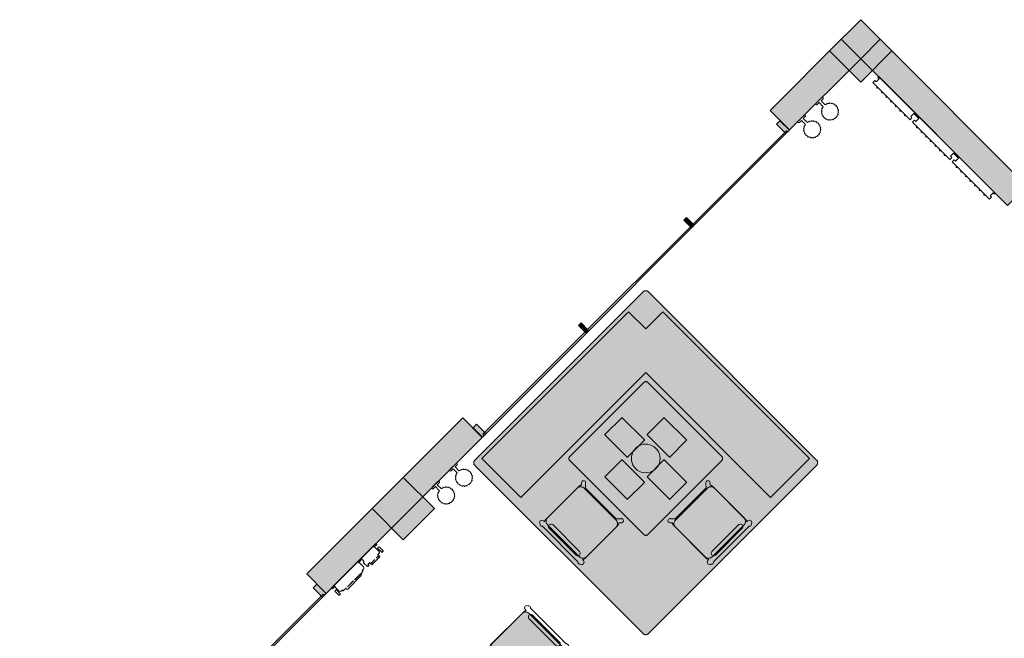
# Model space of a CAD drawing. Extents: x 2172.2 to 2210.6, y 415.3 to 458.1.
# Tile 16 of 27: x 2173.4 to 2182.3, y 452.5 to 458.1. Entities that reach past the tile are written whole.
import ezdxf

# ---------------------------------------------------------------- set-up
doc = ezdxf.new("R2010")
doc.units = 0
for name, color, linetype, lineweight in [('AYAA_M3_BANQUETTES', 7, 'CONTINUOUS', 18), ('AYAA_M3_CHAIRS', 7, 'CONTINUOUS', 18), ('AYAA_M3_COLUMNS', 8, 'CONTINUOUS', 30), ('AYAA_M3_FINE_DETAIL', 8, 'CONTINUOUS', 9), ('AYAA_M3_FLOOR_DECOR', 32, 'CONTINUOUS', 9), ('AYAA_M3_GLAZING', 4, 'CONTINUOUS', 13), ('AYAA_M3_TABLES', 7, 'CONTINUOUS', 18), ('AYAA_M3_WALL_DECOR', 32, 'CONTINUOUS', 13), ('AYAA_M3_WALL_LIGHTS', 32, 'CONTINUOUS', 13), ('AYAA_M3_WALLS', 7, 'CONTINUOUS', 30)]:
    doc.layers.add(name, color=color, linetype=linetype, lineweight=lineweight)

# ---------------------------------------------------------------- blocks, each defined once
blk = doc.blocks.new('AYAA_M3_ARCHITECTURE')
at = {"layer": 'AYAA_M3_COLUMNS', "true_color": 0xcfdadc}
for points in [[(-8.96358, 24.092869), (-8.68074, 23.81003), (-8.96358, 23.527191), (-9.246388, 23.810064)], [(-12.827707, 19.663063), (-13.110547, 19.380224), (-13.393355, 19.663097), (-13.110547, 19.945902)]]:
    blk.add_hatch(color=256, dxfattribs=at).paths.add_polyline_path(points)
at = {"layer": 'AYAA_M3_WALLS', "true_color": 0xe1e6e6}
for points in [[(-9.785592, 23.270863), (-9.140357, 23.916096), (-8.96358, 23.739319), (-9.608815, 23.094086)], [(-8.96358, 23.739319), (-8.786804, 23.916096), (-7.45641, 22.585703), (-7.633187, 22.408926)], [(-9.727609, 23.144997), (-9.695082, 23.177523), (-9.610229, 23.09267), (-9.642756, 23.060144)], [(-10.568145, 22.276176), (-10.544104, 22.300219), (-10.473392, 22.229507), (-10.497435, 22.205465)], [(-11.522739, 21.321583), (-11.498697, 21.345623), (-11.427987, 21.274914), (-11.452028, 21.250872)], [(-13.985592, 19.070862), (-12.571379, 20.485075), (-12.394602, 20.308298), (-13.808815, 18.894085)], [(-12.445514, 20.427092), (-12.360661, 20.342239), (-12.393188, 20.309711), (-12.478041, 20.394566)], [(-13.927608, 18.944996), (-13.895082, 18.977524), (-13.810229, 18.892672), (-13.842756, 18.860144)]]:
    blk.add_hatch(color=256, dxfattribs=at).paths.add_polyline_path(points)
at = {"layer": 'AYAA_M3_COLUMNS', "linetype": 'CONTINUOUS', "lineweight": -2}
for points in [[(-8.96358, 24.092869), (-8.68074, 23.81003), (-8.96358, 23.527191), (-9.246388, 23.810064)], [(-12.827707, 19.663063), (-13.110547, 19.380224), (-13.393355, 19.663097), (-13.110547, 19.945902)]]:
    blk.add_lwpolyline(points, close=True, dxfattribs=at)
at = {"layer": 'AYAA_M3_GLAZING', "linetype": 'CONTINUOUS', "lineweight": -2}
for points in [[(-9.626493, 23.076406), (-12.376925, 20.325975), (-12.387531, 20.336582), (-9.637099, 23.087013)], [(-13.837099, 18.887014), (-13.826492, 18.876408), (-16.576925, 16.125977), (-16.58753, 16.136581)]]:
    blk.add_lwpolyline(points, close=True, dxfattribs=at)
at = {"layer": 'AYAA_M3_WALLS', "linetype": 'CONTINUOUS', "lineweight": -2}
for points in [[(-9.785592, 23.270863), (-9.140357, 23.916096), (-8.96358, 23.739319), (-9.608815, 23.094086)], [(-8.96358, 23.739319), (-8.786804, 23.916096), (-7.45641, 22.585703), (-7.633187, 22.408926)], [(-9.727609, 23.144997), (-9.695082, 23.177523), (-9.610229, 23.09267), (-9.642756, 23.060144)], [(-10.568145, 22.276176), (-10.544104, 22.300219), (-10.473392, 22.229507), (-10.497435, 22.205465)], [(-11.522739, 21.321583), (-11.498697, 21.345623), (-11.427987, 21.274914), (-11.452028, 21.250872)], [(-13.985592, 19.070862), (-12.571379, 20.485075), (-12.394602, 20.308298), (-13.808815, 18.894085)], [(-12.445514, 20.427092), (-12.360661, 20.342239), (-12.393188, 20.309711), (-12.478041, 20.394566)], [(-13.927608, 18.944996), (-13.895082, 18.977524), (-13.810229, 18.892672), (-13.842756, 18.860144)]]:
    blk.add_lwpolyline(points, close=True, dxfattribs=at)
blk = doc.blocks.new('AYAA_M3_MIXED_FLOOR_ANNEX_L_2')
at = {"true_color": 0xe6decc}
h = blk.add_hatch(color=256, dxfattribs=at)
h.paths.add_polyline_path([(-12.469077, 20.06795), (-12.469912, 20.071282), (-12.470416, 20.07468), (-12.470584, 20.07811), (-12.470416, 20.081541), (-12.469912, 20.084938), (-12.469077, 20.08827), (-12.46792, 20.091504), (-12.466452, 20.094609), (-12.464686, 20.097555), (-12.46264, 20.100314), (-12.460333, 20.102859), (-10.936836, 21.626356), (-10.934291, 21.628663), (-10.931532, 21.630709), (-10.928586, 21.632474), (-10.925481, 21.633943), (-10.922247, 21.6351), (-10.918916, 21.635935), (-10.915518, 21.636439), (-10.912087, 21.636607), (-10.908657, 21.636439), (-10.905259, 21.635935), (-10.901928, 21.6351), (-10.898694, 21.633943), (-10.895589, 21.632474), (-10.892643, 21.630709), (-10.889884, 21.628663), (-10.887339, 21.626356), (-9.363842, 20.102859), (-9.361535, 20.100314), (-9.359489, 20.097555), (-9.357723, 20.094609), (-9.356255, 20.091504), (-9.355098, 20.08827), (-9.354263, 20.084938), (-9.353759, 20.081541), (-9.353591, 20.07811), (-9.353759, 20.07468), (-9.354263, 20.071282), (-9.355098, 20.06795), (-9.356255, 20.064716), (-9.357723, 20.061611), (-9.359489, 20.058665), (-9.361535, 20.055907), (-9.363842, 20.053362), (-10.887339, 18.529865), (-10.889884, 18.527558), (-10.892643, 18.525512), (-10.895589, 18.523746), (-10.898694, 18.522278), (-10.901928, 18.52112), (-10.905259, 18.520286), (-10.908657, 18.519782), (-10.912087, 18.519613), (-10.915518, 18.519782), (-10.918916, 18.520286), (-10.922247, 18.52112), (-10.925481, 18.522278), (-10.928586, 18.523746), (-10.931532, 18.525512), (-10.934291, 18.527558), (-10.936836, 18.529865), (-12.460333, 20.053362), (-12.46264, 20.055907), (-12.464686, 20.058665), (-12.466452, 20.061611), (-12.46792, 20.064716)])
h.paths.add_polyline_path([(-10.912087, 18.575827), (-9.409804, 20.07811), (-10.912087, 21.580394), (-12.414371, 20.07811)], flags=0)
at = {"true_color": 0x757d5e}
h = blk.add_hatch(color=256, dxfattribs=at)
h.paths.add_polyline_path([(-10.912087, 21.580394), (-9.409804, 20.07811), (-10.912087, 18.575827), (-12.414371, 20.07811)])
h.paths.add_polyline_path([(-10.912087, 18.625324), (-9.459301, 20.07811), (-10.912087, 21.530897), (-12.364874, 20.07811)], flags=0)
at = {"true_color": 0xe6decc}
blk.add_hatch(color=256, dxfattribs=at).paths.add_polyline_path([(-9.459301, 20.07811), (-10.912087, 18.625324), (-12.364874, 20.07811), (-10.912087, 21.530897)])
at = {"color": 0, "linetype": 'CONTINUOUS', "lineweight": -2}
blk.add_lwpolyline([(-10.934291, 18.527558), (-10.936836, 18.529865), (-12.460333, 20.053362), (-12.46264, 20.055907), (-12.464686, 20.058665), (-12.466452, 20.061611), (-12.46792, 20.064716), (-12.469077, 20.06795), (-12.469912, 20.071282), (-12.470416, 20.07468), (-12.470584, 20.07811), (-12.470416, 20.081541), (-12.469912, 20.084938), (-12.469077, 20.08827), (-12.46792, 20.091504), (-12.466452, 20.094609), (-12.464686, 20.097555), (-12.46264, 20.100314), (-12.460333, 20.102859), (-10.936836, 21.626356), (-10.934291, 21.628663), (-10.931532, 21.630709), (-10.928586, 21.632474), (-10.925481, 21.633943), (-10.922247, 21.6351), (-10.918916, 21.635935), (-10.915518, 21.636439), (-10.912087, 21.636607), (-10.908657, 21.636439), (-10.905259, 21.635935), (-10.901928, 21.6351), (-10.898694, 21.633943), (-10.895589, 21.632474), (-10.892643, 21.630709), (-10.889884, 21.628663), (-10.887339, 21.626356), (-9.363842, 20.102859), (-9.361535, 20.100314), (-9.359489, 20.097555), (-9.357723, 20.094609), (-9.356255, 20.091504), (-9.355098, 20.08827), (-9.354263, 20.084938), (-9.353759, 20.081541), (-9.353591, 20.07811), (-9.353759, 20.07468), (-9.354263, 20.071282), (-9.355098, 20.06795), (-9.356255, 20.064716), (-9.357723, 20.061611), (-9.359489, 20.058665), (-9.361535, 20.055907), (-9.363842, 20.053362), (-10.887339, 18.529865), (-10.889884, 18.527558), (-10.892643, 18.525512), (-10.895589, 18.523746), (-10.898694, 18.522278), (-10.901928, 18.52112), (-10.905259, 18.520286), (-10.908657, 18.519782), (-10.912087, 18.519613), (-10.915518, 18.519782), (-10.918916, 18.520286), (-10.922247, 18.52112), (-10.925481, 18.522278), (-10.928586, 18.523746), (-10.931532, 18.525512)], close=True, dxfattribs=at)
blk = doc.blocks.new('AYAA_M3_UNIQUE_WALL_COMPOSITION_00')
at = {"color": 0, "linetype": 'CONTINUOUS', "lineweight": -2}
for points in [[(-0.224425, -0.091), (-0.226921, -0.090332), (-0.228757, -0.088497), (-0.229425, -0.086), (-0.229425, -0.084), (-0.228757, -0.081503), (-0.226921, -0.079668), (-0.226293, -0.0795), (-0.242925, -0.0795), (-0.249916, -0.07763), (-0.255054, -0.072491), (-0.256925, -0.0655), (-0.256925, -0.0185), (-0.255054, -0.011509), (-0.251046, -0.0075), (-0.28385, -0.0075), (-0.28385, 0.0035), (0.28385, 0.0035), (0.28385, -0.0075), (0.248058, -0.0075), (0.252067, -0.011509), (0.253937, -0.0185), (0.253937, -0.0655), (0.252067, -0.072491), (0.246928, -0.07763), (0.239937, -0.0795), (0.223306, -0.0795), (0.223934, -0.079668), (0.225769, -0.081503), (0.226437, -0.084), (0.226437, -0.086), (0.225769, -0.088497), (0.223934, -0.090332), (0.221437, -0.091), (0.19183, -0.091), (0.19083, -0.092), (0.220382, -0.092), (0.226038, -0.094343), (0.228381, -0.1), (0.226038, -0.105657), (0.220382, -0.108), (0.126168, -0.108), (0.120511, -0.105657), (0.118168, -0.1), (0.120511, -0.094343), (0.126168, -0.092), (0.175636, -0.092), (0.174636, -0.091), (0.125112, -0.091), (0.122616, -0.090332), (0.12078, -0.088497), (0.120112, -0.086), (0.120112, -0.084), (0.12078, -0.081503), (0.122616, -0.079668), (0.123244, -0.0795), (0.106612, -0.0795), (0.100617, -0.077896), (0.100617, -0.0895), (0.100216, -0.090998), (0.099115, -0.092099), (0.097617, -0.0925), (0.085617, -0.0925), (0.084119, -0.092099), (0.083017, -0.090998), (0.082617, -0.0895), (0.082617, -0.0405), (0.083017, -0.039002), (0.084119, -0.037901), (0.085617, -0.0375), (0.092612, -0.0375), (0.092612, -0.0185), (0.094483, -0.011509), (0.098492, -0.0075), (0.047896, -0.0075), (0.051905, -0.011509), (0.053775, -0.0185), (0.053775, -0.0655), (0.051905, -0.072491), (0.046766, -0.07763), (0.039775, -0.0795), (0.023144, -0.0795), (0.023772, -0.079668), (0.025607, -0.081503), (0.026275, -0.084), (0.026275, -0.086), (0.025607, -0.088497), (0.023772, -0.090332), (0.021275, -0.091), (0.008597, -0.091), (0.007498, -0.092099), (0.006, -0.0925), (-0.006, -0.0925), (-0.007498, -0.092099), (-0.008597, -0.091), (-0.083019, -0.091), (-0.08402, -0.092), (-0.014579, -0.092), (-0.008922, -0.094343), (-0.006579, -0.1), (-0.008922, -0.105657), (-0.014579, -0.108), (-0.188571, -0.108), (-0.194228, -0.105657), (-0.196571, -0.1), (-0.194228, -0.094343), (-0.189564, -0.092411), (-0.190731, -0.092099), (-0.19183, -0.091)], [(-0.267352, -0.037901), (-0.266251, -0.039002), (-0.26585, -0.0405), (-0.26585, -0.0895), (-0.26625, -0.090998), (-0.267352, -0.092099), (-0.26885, -0.0925), (-0.28085, -0.0925), (-0.282348, -0.092099), (-0.283449, -0.090998), (-0.28385, -0.0895), (-0.28385, -0.0405), (-0.283449, -0.039002), (-0.282348, -0.037901), (-0.28085, -0.0375), (-0.26885, -0.0375)], [(0.282348, -0.037901), (0.283449, -0.039002), (0.28385, -0.0405), (0.28385, -0.0895), (0.283449, -0.090998), (0.282348, -0.092099), (0.28085, -0.0925), (0.26885, -0.0925), (0.267352, -0.092099), (0.266251, -0.090998), (0.26585, -0.0895), (0.26585, -0.0405), (0.266251, -0.039002), (0.267352, -0.037901), (0.26885, -0.0375), (0.28085, -0.0375)], [(-0.175636, -0.092), (-0.170632, -0.092), (-0.099214, -0.092), (-0.100214, -0.091), (-0.174636, -0.091)]]:
    blk.add_lwpolyline(points, close=True, dxfattribs=at)
blk = doc.blocks.new('AYAA_M3_UNIQUE_WALL_COMPOSITION_03')
at = {"color": 0, "linetype": 'CONTINUOUS', "lineweight": -2}
for points in [[(-0.270256, -0.065), (-0.74745, -0.065), (-0.74745, -0.04), (-0.73045, -0.04), (-0.73045, -0.001), (-0.74745, -0.001), (-0.74745, 0.01), (0.74745, 0.01), (0.74745, -0.001), (0.73045, -0.001), (0.73045, -0.04), (0.74745, -0.04), (0.74745, -0.065), (0.270256, -0.065), (0.270256, -0.04), (0.287256, -0.04), (0.287256, -0.001), (0.221597, -0.001), (0.221597, -0.04), (0.238597, -0.04), (0.238597, -0.065), (-0.238597, -0.065), (-0.238597, -0.04), (-0.221597, -0.04), (-0.221597, -0.001), (-0.287256, -0.001), (-0.287256, -0.04), (-0.270256, -0.04)], [(-0.688959, -0.072828), (-0.690131, -0.07), (-0.688959, -0.067172), (-0.686131, -0.066), (-0.683302, -0.067172), (-0.682131, -0.07), (-0.683302, -0.072828), (-0.686131, -0.074)], [(-0.627038, -0.074), (-0.629866, -0.072828), (-0.631038, -0.07), (-0.629866, -0.067172), (-0.627038, -0.066), (-0.62421, -0.067172), (-0.623038, -0.07), (-0.62421, -0.072828)], [(-0.567945, -0.074), (-0.570774, -0.072828), (-0.571945, -0.07), (-0.570774, -0.067172), (-0.567945, -0.066), (-0.565117, -0.067172), (-0.563945, -0.07), (-0.565117, -0.072828)], [(-0.508853, -0.074), (-0.511681, -0.072828), (-0.512853, -0.07), (-0.511681, -0.067172), (-0.508853, -0.066), (-0.506024, -0.067172), (-0.504853, -0.07), (-0.506024, -0.072828)], [(-0.44576, -0.07), (-0.446932, -0.072828), (-0.44976, -0.074), (-0.452589, -0.072828), (-0.45376, -0.07), (-0.452589, -0.067172), (-0.44976, -0.066), (-0.446932, -0.067172)], [(-0.386668, -0.07), (-0.387839, -0.072828), (-0.390668, -0.074), (-0.393496, -0.072828), (-0.394668, -0.07), (-0.393496, -0.067172), (-0.390668, -0.066), (-0.387839, -0.067172)], [(-0.327575, -0.07), (-0.328747, -0.072828), (-0.331575, -0.074), (-0.334403, -0.072828), (-0.335575, -0.07), (-0.334403, -0.067172), (-0.331575, -0.066), (-0.328747, -0.067172)], [(-0.174449, -0.072828), (-0.177278, -0.074), (-0.180106, -0.072828), (-0.181278, -0.07), (-0.180106, -0.067172), (-0.177278, -0.066), (-0.174449, -0.067172), (-0.173278, -0.07)], [(-0.114185, -0.07), (-0.115357, -0.072828), (-0.118185, -0.074), (-0.121014, -0.072828), (-0.122185, -0.07), (-0.121014, -0.067172), (-0.118185, -0.066), (-0.115357, -0.067172)], [(-0.055093, -0.07), (-0.056264, -0.072828), (-0.059093, -0.074), (-0.061921, -0.072828), (-0.063093, -0.07), (-0.061921, -0.067172), (-0.059093, -0.066), (-0.056264, -0.067172)], [(0.002828, -0.067172), (0.004, -0.07), (0.002828, -0.072828), (0, -0.074), (-0.002828, -0.072828), (-0.004, -0.07), (-0.002828, -0.067172), (0, -0.066)], [(0.063093, -0.07), (0.061921, -0.072828), (0.059093, -0.074), (0.056264, -0.072828), (0.055093, -0.07), (0.056264, -0.067172), (0.059093, -0.066), (0.061921, -0.067172)], [(0.121014, -0.067172), (0.122185, -0.07), (0.121014, -0.072828), (0.118185, -0.074), (0.115357, -0.072828), (0.114185, -0.07), (0.115357, -0.067172), (0.118185, -0.066)], [(0.181278, -0.07), (0.180106, -0.072828), (0.177278, -0.074), (0.174449, -0.072828), (0.173278, -0.07), (0.174449, -0.067172), (0.177278, -0.066), (0.180106, -0.067172)], [(0.334403, -0.067172), (0.335575, -0.07), (0.334403, -0.072828), (0.331575, -0.074), (0.328747, -0.072828), (0.327575, -0.07), (0.328747, -0.067172), (0.331575, -0.066)], [(0.390668, -0.066), (0.393496, -0.067172), (0.394668, -0.07), (0.393496, -0.072828), (0.390668, -0.074), (0.387839, -0.072828), (0.386668, -0.07), (0.387839, -0.067172)], [(0.44976, -0.066), (0.452589, -0.067172), (0.45376, -0.07), (0.452589, -0.072828), (0.44976, -0.074), (0.446932, -0.072828), (0.44576, -0.07), (0.446932, -0.067172)], [(0.511681, -0.067172), (0.512853, -0.07), (0.511681, -0.072828), (0.508853, -0.074), (0.506024, -0.072828), (0.504853, -0.07), (0.506024, -0.067172), (0.508853, -0.066)], [(0.571945, -0.07), (0.570774, -0.072828), (0.567945, -0.074), (0.565117, -0.072828), (0.563945, -0.07), (0.565117, -0.067172), (0.567945, -0.066), (0.570774, -0.067172)], [(0.629866, -0.067172), (0.631038, -0.07), (0.629866, -0.072828), (0.627038, -0.074), (0.62421, -0.072828), (0.623038, -0.07), (0.62421, -0.067172), (0.627038, -0.066)], [(0.686131, -0.074), (0.683302, -0.072828), (0.682131, -0.07), (0.683302, -0.067172), (0.686131, -0.066), (0.688959, -0.067172), (0.690131, -0.07), (0.688959, -0.072828)]]:
    blk.add_lwpolyline(points, close=True, dxfattribs=at)
blk = doc.blocks.new('AYAA_M3_SCONCE')
at = {"color": 0, "linetype": 'CONTINUOUS', "lineweight": -2}
blk.add_lwpolyline([(-0.066057, -0.178967), (-0.064423, -0.178291), (-0.064952, -0.1775), (-0.069291, -0.168701), (-0.071015, -0.163622), (-0.072921, -0.164412), (-0.075043, -0.163533), (-0.075921, -0.161412), (-0.075043, -0.15929), (-0.072921, -0.158412), (-0.072618, -0.158538), (-0.074358, -0.149789), (-0.074835, -0.142517), (-0.076, -0.143), (-0.078121, -0.142121), (-0.079, -0.14), (-0.078121, -0.137879), (-0.076, -0.137), (-0.074835, -0.137483), (-0.074358, -0.130211), (-0.072618, -0.121462), (-0.072921, -0.121588), (-0.075043, -0.12071), (-0.075921, -0.118588), (-0.075043, -0.116467), (-0.072921, -0.115588), (-0.071015, -0.116378), (-0.069291, -0.111299), (-0.064952, -0.1025), (-0.064423, -0.101709), (-0.066057, -0.101033), (-0.066935, -0.098911), (-0.066057, -0.09679), (-0.063935, -0.095911), (-0.061814, -0.09679), (-0.061555, -0.097416), (-0.059501, -0.094343), (-0.053033, -0.086967), (-0.050898, -0.085095), (-0.051891, -0.084684), (-0.052769, -0.082563), (-0.051891, -0.080442), (-0.049769, -0.079563), (-0.047648, -0.080442), (-0.0471, -0.081764), (-0.045657, -0.080499), (-0.0375, -0.075048), (-0.033493, -0.073072), (-0.033693, -0.072989), (-0.034572, -0.070868), (-0.033693, -0.068747), (-0.031572, -0.067868), (-0.02945, -0.068747), (-0.028646, -0.07069), (-0.019411, -0.067556), (-0.013177, -0.066316), (-0.013816, -0.064774), (-0.012937, -0.062652), (-0.012, -0.062264), (-0.012, -0.014), (-0.037, -0.014), (-0.040995, -0.012931), (-0.043931, -0.009995), (-0.045, -0.006), (-0.043931, -0.002005), (-0.040995, 0.000931), (-0.037, 0.002), (0.037, 0.002), (0.040995, 0.000931), (0.043931, -0.002005), (0.045, -0.006), (0.043931, -0.009995), (0.040995, -0.012931), (0.037, -0.014), (0.012, -0.014), (0.012, -0.062264), (0.012937, -0.062652), (0.013816, -0.064774), (0.013177, -0.066316), (0.019411, -0.067556), (0.028646, -0.07069), (0.02945, -0.068747), (0.031572, -0.067868), (0.033693, -0.068747), (0.034572, -0.070868), (0.033693, -0.072989), (0.033493, -0.073072), (0.0375, -0.075048), (0.045657, -0.080499), (0.0471, -0.081764), (0.047648, -0.080442), (0.049769, -0.079563), (0.051891, -0.080442), (0.052769, -0.082563), (0.051891, -0.084684), (0.050898, -0.085095), (0.053033, -0.086967), (0.059501, -0.094343), (0.061555, -0.097416), (0.061814, -0.09679), (0.063935, -0.095911), (0.066057, -0.09679), (0.066935, -0.098911), (0.066057, -0.101033), (0.064423, -0.101709), (0.064952, -0.1025), (0.069291, -0.111299), (0.071015, -0.116378), (0.072921, -0.115588), (0.075043, -0.116467), (0.075921, -0.118588), (0.075043, -0.12071), (0.072921, -0.121588), (0.072618, -0.121462), (0.074358, -0.130211), (0.074835, -0.137483), (0.076, -0.137), (0.078121, -0.137879), (0.079, -0.14), (0.078121, -0.142121), (0.076, -0.143), (0.074835, -0.142517), (0.074358, -0.149789), (0.072618, -0.158538), (0.072921, -0.158412), (0.075043, -0.15929), (0.075921, -0.161412), (0.075043, -0.163533), (0.072921, -0.164412), (0.071015, -0.163622), (0.069291, -0.168701), (0.064952, -0.1775), (0.064423, -0.178291), (0.066057, -0.178967), (0.066935, -0.181089), (0.066057, -0.18321), (0.063935, -0.184089), (0.061814, -0.18321), (0.061555, -0.182584), (0.059501, -0.185657), (0.053033, -0.193033), (0.050898, -0.194905), (0.051891, -0.195316), (0.052769, -0.197437), (0.051891, -0.199558), (0.049769, -0.200437), (0.047648, -0.199558), (0.0471, -0.198236), (0.045657, -0.199501), (0.0375, -0.204952), (0.033493, -0.206928), (0.033693, -0.207011), (0.034572, -0.209132), (0.033693, -0.211253), (0.031572, -0.212132), (0.02945, -0.211253), (0.028646, -0.20931), (0.019411, -0.212444), (0.013177, -0.213684), (0.013816, -0.215226), (0.012937, -0.217348), (0.010816, -0.218226), (0.008695, -0.217348), (0.007816, -0.215226), (0.008131, -0.214467), (0, -0.215), (-0.008131, -0.214467), (-0.007816, -0.215226), (-0.008695, -0.217348), (-0.010816, -0.218226), (-0.012937, -0.217348), (-0.013816, -0.215226), (-0.013177, -0.213684), (-0.019411, -0.212444), (-0.028646, -0.20931), (-0.02945, -0.211253), (-0.031572, -0.212132), (-0.033693, -0.211253), (-0.034572, -0.209132), (-0.033693, -0.207011), (-0.033493, -0.206928), (-0.0375, -0.204952), (-0.045657, -0.199501), (-0.0471, -0.198236), (-0.047648, -0.199558), (-0.049769, -0.200437), (-0.051891, -0.199558), (-0.052769, -0.197437), (-0.051891, -0.195316), (-0.050898, -0.194905), (-0.053033, -0.193033), (-0.059501, -0.185657), (-0.061555, -0.182584), (-0.061814, -0.18321), (-0.063935, -0.184089), (-0.066057, -0.18321), (-0.066935, -0.181089)], close=True, dxfattribs=at)
blk = doc.blocks.new('AYAA_M3_ANNEX_L_BANQUETTE')
at = {"true_color": 0xa7bd99}
blk.add_hatch(color=256, dxfattribs=at).paths.add_polyline_path([(-1.05, -0.83), (-1.05, 1.05), (-0.55, 1.05), (-0.55, -0.55), (1.05, -0.55), (1.05, -1.05), (-0.83, -1.05), (-0.83, -0.83)])
at = {"color": 0, "linetype": 'CONTINUOUS', "lineweight": -2}
blk.add_lwpolyline([(-1.05, -0.83), (-1.05, 1.05), (-0.55, 1.05), (-0.55, -0.55), (1.05, -0.55), (1.05, -1.05), (-0.83, -1.05), (-0.83, -0.83)], close=True, dxfattribs=at)
blk = doc.blocks.new('AYAA_M3_TABLE_SQUARE')
at = {"true_color": 0xf9f9f5}
blk.add_hatch(color=256, dxfattribs=at).paths.add_polyline_path([(-0.5, -0.475), (-0.5, 0.475), (-0.499786, 0.478263), (-0.499148, 0.48147), (-0.498097, 0.484567), (-0.496651, 0.4875), (-0.494834, 0.490219), (-0.492678, 0.492678), (-0.490219, 0.494834), (-0.4875, 0.496651), (-0.484567, 0.498097), (-0.48147, 0.499148), (-0.478263, 0.499786), (-0.475, 0.5), (0.475, 0.5), (0.478263, 0.499786), (0.48147, 0.499148), (0.484567, 0.498097), (0.4875, 0.496651), (0.490219, 0.494834), (0.492678, 0.492678), (0.494834, 0.490219), (0.496651, 0.4875), (0.498097, 0.484567), (0.499148, 0.48147), (0.499786, 0.478263), (0.5, 0.475), (0.5, -0.475), (0.499786, -0.478263), (0.499148, -0.48147), (0.498097, -0.484567), (0.496651, -0.4875), (0.494834, -0.490219), (0.492678, -0.492678), (0.490219, -0.494834), (0.4875, -0.496651), (0.484567, -0.498097), (0.48147, -0.499148), (0.478263, -0.499786), (0.475, -0.5), (-0.475, -0.5), (-0.478263, -0.499786), (-0.48147, -0.499148), (-0.484567, -0.498097), (-0.4875, -0.496651), (-0.490219, -0.494834), (-0.492678, -0.492678), (-0.494834, -0.490219), (-0.496651, -0.4875), (-0.498097, -0.484567), (-0.499148, -0.48147), (-0.499786, -0.478263)])
at = {"color": 0, "linetype": 'CONTINUOUS', "lineweight": -2}
blk.add_lwpolyline([(-0.5, -0.475), (-0.5, 0.475), (-0.499786, 0.478263), (-0.499148, 0.48147), (-0.498097, 0.484567), (-0.496651, 0.4875), (-0.494834, 0.490219), (-0.492678, 0.492678), (-0.490219, 0.494834), (-0.4875, 0.496651), (-0.484567, 0.498097), (-0.48147, 0.499148), (-0.478263, 0.499786), (-0.475, 0.5), (0.475, 0.5), (0.478263, 0.499786), (0.48147, 0.499148), (0.484567, 0.498097), (0.4875, 0.496651), (0.490219, 0.494834), (0.492678, 0.492678), (0.494834, 0.490219), (0.496651, 0.4875), (0.498097, 0.484567), (0.499148, 0.48147), (0.499786, 0.478263), (0.5, 0.475), (0.5, -0.475), (0.499786, -0.478263), (0.499148, -0.48147), (0.498097, -0.484567), (0.496651, -0.4875), (0.494834, -0.490219), (0.492678, -0.492678), (0.490219, -0.494834), (0.4875, -0.496651), (0.484567, -0.498097), (0.48147, -0.499148), (0.478263, -0.499786), (0.475, -0.5), (-0.475, -0.5), (-0.478263, -0.499786), (-0.48147, -0.499148), (-0.484567, -0.498097), (-0.4875, -0.496651), (-0.490219, -0.494834), (-0.492678, -0.492678), (-0.494834, -0.490219), (-0.496651, -0.4875), (-0.498097, -0.484567), (-0.499148, -0.48147), (-0.499786, -0.478263)], close=True, dxfattribs=at)
at = {"layer": 'AYAA_M3_FINE_DETAIL', "linetype": 'CONTINUOUS', "lineweight": -2}
for points in [[(-0.144733, 0.378999), (-0.143999, 0.379733), (-0.143, 0.38), (0.143, 0.38), (0.143999, 0.379733), (0.144733, 0.378999), (0.145, 0.378), (0.145, 0.162), (0.144733, 0.161001), (0.143999, 0.160267), (0.143, 0.16), (-0.143, 0.16), (-0.143999, 0.160267), (-0.144733, 0.161001), (-0.145, 0.162), (-0.145, 0.378)], [(-0.127, 0.11), (-0.126001, 0.109733), (-0.125267, 0.108999), (-0.125, 0.108), (-0.125, -0.108), (-0.125267, -0.108999), (-0.126001, -0.109733), (-0.127, -0.11), (-0.413, -0.11), (-0.413999, -0.109733), (-0.414733, -0.108999), (-0.415, -0.108), (-0.415, 0.108), (-0.414733, 0.108999), (-0.413999, 0.109733), (-0.413, 0.11)], [(-0.123637, 0.040172), (-0.115831, 0.059019), (-0.105172, 0.076412), (-0.091924, 0.091924), (-0.076412, 0.105172), (-0.059019, 0.115831), (-0.040172, 0.123637), (-0.020336, 0.128399), (0, 0.13), (0.020336, 0.128399), (0.040172, 0.123637), (0.059019, 0.115831), (0.076412, 0.105172), (0.091924, 0.091924), (0.105172, 0.076412), (0.115831, 0.059019), (0.123637, 0.040172), (0.128399, 0.020336), (0.13, 0), (0.128399, -0.020336), (0.123637, -0.040172), (0.115831, -0.059019), (0.105172, -0.076412), (0.091924, -0.091924), (0.076412, -0.105172), (0.059019, -0.115831), (0.040172, -0.123637), (0.020336, -0.128399), (0, -0.13), (-0.020336, -0.128399), (-0.040172, -0.123637), (-0.059019, -0.115831), (-0.076412, -0.105172), (-0.091924, -0.091924), (-0.105172, -0.076412), (-0.115831, -0.059019), (-0.123637, -0.040172), (-0.128399, -0.020336), (-0.13, 0), (-0.128399, 0.020336)], [(0.127, 0.11), (0.413, 0.11), (0.413999, 0.109733), (0.414733, 0.108999), (0.415, 0.108), (0.415, -0.108), (0.414733, -0.108999), (0.413999, -0.109733), (0.413, -0.11), (0.127, -0.11), (0.126001, -0.109733), (0.125267, -0.108999), (0.125, -0.108), (0.125, 0.108), (0.125267, 0.108999), (0.126001, 0.109733)], [(-0.143999, -0.160267), (-0.143, -0.16), (0.143, -0.16), (0.143999, -0.160267), (0.144733, -0.161001), (0.145, -0.162), (0.145, -0.378), (0.144733, -0.378999), (0.143999, -0.379733), (0.143, -0.38), (-0.143, -0.38), (-0.143999, -0.379733), (-0.144733, -0.378999), (-0.145, -0.378), (-0.145, -0.162), (-0.144733, -0.161001)]]:
    blk.add_lwpolyline(points, close=True, dxfattribs=at)
blk = doc.blocks.new('AYAA_M3_CHAIR_IVORY')
at = {"true_color": 0xeaeeee}
blk.add_hatch(color=256, dxfattribs=at).paths.add_polyline_path([(-0.247475, -0.204863), (-0.248872, -0.200013), (-0.249717, -0.195038), (-0.25, -0.19), (-0.25, 0.19), (-0.249717, 0.195038), (-0.248872, 0.200013), (-0.247475, 0.204863), (-0.245544, 0.209525), (-0.243103, 0.213941), (-0.240182, 0.218057), (-0.23682, 0.22182), (-0.233057, 0.225182), (-0.228941, 0.228103), (-0.224525, 0.230544), (-0.219863, 0.232475), (-0.215013, 0.233872), (-0.210038, 0.234717), (-0.205, 0.235), (0.205, 0.235), (0.210038, 0.234717), (0.215013, 0.233872), (0.219863, 0.232475), (0.224525, 0.230544), (0.228941, 0.228103), (0.233057, 0.225182), (0.23682, 0.22182), (0.240182, 0.218057), (0.243103, 0.213941), (0.245544, 0.209525), (0.247475, 0.204863), (0.248872, 0.200013), (0.249717, 0.195038), (0.25, 0.19), (0.25, -0.19), (0.249717, -0.195038), (0.248872, -0.200013), (0.247475, -0.204863), (0.245544, -0.209525), (0.243103, -0.213941), (0.240182, -0.218057), (0.23682, -0.22182), (0.233057, -0.225182), (0.228941, -0.228103), (0.224525, -0.230544), (0.219863, -0.232475), (0.215013, -0.233872), (0.210038, -0.234717), (0.205, -0.235), (-0.205, -0.235), (-0.210038, -0.234717), (-0.215013, -0.233872), (-0.219863, -0.232475), (-0.224525, -0.230544), (-0.228941, -0.228103), (-0.233057, -0.225182), (-0.23682, -0.22182), (-0.240182, -0.218057), (-0.243103, -0.213941), (-0.245544, -0.209525)])
at = {"color": 0, "linetype": 'CONTINUOUS', "lineweight": -2}
for points in [[(-0.255, -0.233), (-0.242972, -0.233), (-0.245992, -0.22998), (-0.25, -0.215), (-0.25, 0.215), (-0.245992, 0.22998), (-0.240149, 0.235823), (-0.252556, 0.249383), (-0.254118, 0.250179), (-0.258321, 0.254382), (-0.26102, 0.259679), (-0.26195, 0.26555), (-0.26102, 0.271421), (-0.258321, 0.276718), (-0.254118, 0.280921), (-0.248821, 0.28362), (-0.24295, 0.28455), (-0.237079, 0.28362), (-0.231782, 0.280921), (-0.227579, 0.276718), (-0.22608, 0.273776), (-0.20172, 0.24715), (-0.200943, 0.245), (0.200943, 0.245), (0.20172, 0.24715), (0.22608, 0.273776), (0.227579, 0.276718), (0.231782, 0.280921), (0.237079, 0.28362), (0.24295, 0.28455), (0.248821, 0.28362), (0.254118, 0.280921), (0.258321, 0.276718), (0.26102, 0.271421), (0.26195, 0.26555), (0.26102, 0.259679), (0.258321, 0.254382), (0.254118, 0.250179), (0.252556, 0.249383), (0.240149, 0.235823), (0.245992, 0.22998), (0.25, 0.215), (0.25, -0.215), (0.245992, -0.22998), (0.242972, -0.233), (0.255, -0.233), (0.270556, -0.239444), (0.277, -0.255), (0.270556, -0.270556), (0.259027, -0.275332), (0.258321, -0.276718), (0.254118, -0.280921), (0.248821, -0.28362), (0.24295, -0.28455), (0.237079, -0.28362), (0.231782, -0.280921), (0.227861, -0.277), (-0.227861, -0.277), (-0.231782, -0.280921), (-0.237079, -0.28362), (-0.24295, -0.28455), (-0.248821, -0.28362), (-0.254118, -0.280921), (-0.258321, -0.276718), (-0.259027, -0.275332), (-0.270556, -0.270556), (-0.277, -0.255), (-0.270556, -0.239444)], [(-0.247475, -0.204863), (-0.248872, -0.200013), (-0.249717, -0.195038), (-0.25, -0.19), (-0.25, 0.19), (-0.249717, 0.195038), (-0.248872, 0.200013), (-0.247475, 0.204863), (-0.245544, 0.209525), (-0.243103, 0.213941), (-0.240182, 0.218057), (-0.23682, 0.22182), (-0.233057, 0.225182), (-0.228941, 0.228103), (-0.224525, 0.230544), (-0.219863, 0.232475), (-0.215013, 0.233872), (-0.210038, 0.234717), (-0.205, 0.235), (0.205, 0.235), (0.210038, 0.234717), (0.215013, 0.233872), (0.219863, 0.232475), (0.224525, 0.230544), (0.228941, 0.228103), (0.233057, 0.225182), (0.23682, 0.22182), (0.240182, 0.218057), (0.243103, 0.213941), (0.245544, 0.209525), (0.247475, 0.204863), (0.248872, 0.200013), (0.249717, 0.195038), (0.25, 0.19), (0.25, -0.19), (0.249717, -0.195038), (0.248872, -0.200013), (0.247475, -0.204863), (0.245544, -0.209525), (0.243103, -0.213941), (0.240182, -0.218057), (0.23682, -0.22182), (0.233057, -0.225182), (0.228941, -0.228103), (0.224525, -0.230544), (0.219863, -0.232475), (0.215013, -0.233872), (0.210038, -0.234717), (0.205, -0.235), (-0.205, -0.235), (-0.210038, -0.234717), (-0.215013, -0.233872), (-0.219863, -0.232475), (-0.224525, -0.230544), (-0.228941, -0.228103), (-0.233057, -0.225182), (-0.23682, -0.22182), (-0.240182, -0.218057), (-0.243103, -0.213941), (-0.245544, -0.209525)], [(-0.183735, -0.203506), (-0.1725, -0.2005), (0.1725, -0.2005), (0.183735, -0.203506), (0.191994, -0.211765), (0.195, -0.223), (0.191994, -0.234235), (0.183735, -0.242494), (0.1725, -0.2455), (-0.1725, -0.2455), (-0.183735, -0.242494), (-0.191994, -0.234235), (-0.195, -0.223), (-0.191994, -0.211765)]]:
    blk.add_lwpolyline(points, close=True, dxfattribs=at)
blk = doc.blocks.new('AYAA_M3_CHAIR_OLIVE')
at = {"true_color": 0x729160}
blk.add_hatch(color=256, dxfattribs=at).paths.add_polyline_path([(-0.247475, -0.204863), (-0.248872, -0.200013), (-0.249717, -0.195038), (-0.25, -0.19), (-0.25, 0.19), (-0.249717, 0.195038), (-0.248872, 0.200013), (-0.247475, 0.204863), (-0.245544, 0.209525), (-0.243103, 0.213941), (-0.240182, 0.218057), (-0.23682, 0.22182), (-0.233057, 0.225182), (-0.228941, 0.228103), (-0.224525, 0.230544), (-0.219863, 0.232475), (-0.215013, 0.233872), (-0.210038, 0.234717), (-0.205, 0.235), (0.205, 0.235), (0.210038, 0.234717), (0.215013, 0.233872), (0.219863, 0.232475), (0.224525, 0.230544), (0.228941, 0.228103), (0.233057, 0.225182), (0.23682, 0.22182), (0.240182, 0.218057), (0.243103, 0.213941), (0.245544, 0.209525), (0.247475, 0.204863), (0.248872, 0.200013), (0.249717, 0.195038), (0.25, 0.19), (0.25, -0.19), (0.249717, -0.195038), (0.248872, -0.200013), (0.247475, -0.204863), (0.245544, -0.209525), (0.243103, -0.213941), (0.240182, -0.218057), (0.23682, -0.22182), (0.233057, -0.225182), (0.228941, -0.228103), (0.224525, -0.230544), (0.219863, -0.232475), (0.215013, -0.233872), (0.210038, -0.234717), (0.205, -0.235), (-0.205, -0.235), (-0.210038, -0.234717), (-0.215013, -0.233872), (-0.219863, -0.232475), (-0.224525, -0.230544), (-0.228941, -0.228103), (-0.233057, -0.225182), (-0.23682, -0.22182), (-0.240182, -0.218057), (-0.243103, -0.213941), (-0.245544, -0.209525)])
at = {"color": 0, "linetype": 'CONTINUOUS', "lineweight": -2}
for points in [[(-0.255, -0.233), (-0.242972, -0.233), (-0.245992, -0.22998), (-0.25, -0.215), (-0.25, 0.215), (-0.245992, 0.22998), (-0.240149, 0.235823), (-0.252556, 0.249383), (-0.254118, 0.250179), (-0.258321, 0.254382), (-0.26102, 0.259679), (-0.26195, 0.26555), (-0.26102, 0.271421), (-0.258321, 0.276718), (-0.254118, 0.280921), (-0.248821, 0.28362), (-0.24295, 0.28455), (-0.237079, 0.28362), (-0.231782, 0.280921), (-0.227579, 0.276718), (-0.22608, 0.273776), (-0.20172, 0.24715), (-0.200943, 0.245), (0.200943, 0.245), (0.20172, 0.24715), (0.22608, 0.273776), (0.227579, 0.276718), (0.231782, 0.280921), (0.237079, 0.28362), (0.24295, 0.28455), (0.248821, 0.28362), (0.254118, 0.280921), (0.258321, 0.276718), (0.26102, 0.271421), (0.26195, 0.26555), (0.26102, 0.259679), (0.258321, 0.254382), (0.254118, 0.250179), (0.252556, 0.249383), (0.240149, 0.235823), (0.245992, 0.22998), (0.25, 0.215), (0.25, -0.215), (0.245992, -0.22998), (0.242972, -0.233), (0.255, -0.233), (0.270556, -0.239444), (0.277, -0.255), (0.270556, -0.270556), (0.259027, -0.275332), (0.258321, -0.276718), (0.254118, -0.280921), (0.248821, -0.28362), (0.24295, -0.28455), (0.237079, -0.28362), (0.231782, -0.280921), (0.227861, -0.277), (-0.227861, -0.277), (-0.231782, -0.280921), (-0.237079, -0.28362), (-0.24295, -0.28455), (-0.248821, -0.28362), (-0.254118, -0.280921), (-0.258321, -0.276718), (-0.259027, -0.275332), (-0.270556, -0.270556), (-0.277, -0.255), (-0.270556, -0.239444)], [(-0.247475, -0.204863), (-0.248872, -0.200013), (-0.249717, -0.195038), (-0.25, -0.19), (-0.25, 0.19), (-0.249717, 0.195038), (-0.248872, 0.200013), (-0.247475, 0.204863), (-0.245544, 0.209525), (-0.243103, 0.213941), (-0.240182, 0.218057), (-0.23682, 0.22182), (-0.233057, 0.225182), (-0.228941, 0.228103), (-0.224525, 0.230544), (-0.219863, 0.232475), (-0.215013, 0.233872), (-0.210038, 0.234717), (-0.205, 0.235), (0.205, 0.235), (0.210038, 0.234717), (0.215013, 0.233872), (0.219863, 0.232475), (0.224525, 0.230544), (0.228941, 0.228103), (0.233057, 0.225182), (0.23682, 0.22182), (0.240182, 0.218057), (0.243103, 0.213941), (0.245544, 0.209525), (0.247475, 0.204863), (0.248872, 0.200013), (0.249717, 0.195038), (0.25, 0.19), (0.25, -0.19), (0.249717, -0.195038), (0.248872, -0.200013), (0.247475, -0.204863), (0.245544, -0.209525), (0.243103, -0.213941), (0.240182, -0.218057), (0.23682, -0.22182), (0.233057, -0.225182), (0.228941, -0.228103), (0.224525, -0.230544), (0.219863, -0.232475), (0.215013, -0.233872), (0.210038, -0.234717), (0.205, -0.235), (-0.205, -0.235), (-0.210038, -0.234717), (-0.215013, -0.233872), (-0.219863, -0.232475), (-0.224525, -0.230544), (-0.228941, -0.228103), (-0.233057, -0.225182), (-0.23682, -0.22182), (-0.240182, -0.218057), (-0.243103, -0.213941), (-0.245544, -0.209525)], [(-0.183735, -0.203506), (-0.1725, -0.2005), (0.1725, -0.2005), (0.183735, -0.203506), (0.191994, -0.211765), (0.195, -0.223), (0.191994, -0.234235), (0.183735, -0.242494), (0.1725, -0.2455), (-0.1725, -0.2455), (-0.183735, -0.242494), (-0.191994, -0.234235), (-0.195, -0.223), (-0.191994, -0.211765)]]:
    blk.add_lwpolyline(points, close=True, dxfattribs=at)

msp = doc.modelspace()

# ---------------------------------------------------------------- block references
at = {"layer": 'AYAA_M3_BANQUETTES', "linetype": 'CONTINUOUS', "yscale": -1, "rotation": -45}
msp.add_blockref('AYAA_M3_ANNEX_L_BANQUETTE', (2179.0879, 454.1167), dxfattribs=at)
at = {"layer": 'AYAA_M3_CHAIRS', "linetype": 'CONTINUOUS'}
for name, p, yscale, rotation in [('AYAA_M3_CHAIR_IVORY', (2178.5081, 453.5369), -1.0000000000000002, 135.00000000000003), ('AYAA_M3_CHAIR_IVORY', (2179.6677, 453.5369), -1.0000000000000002, -135), ('AYAA_M3_CHAIR_OLIVE', (2178.0096, 452.4019), -1, -45)]:
    msp.add_blockref(name, p, dxfattribs=dict(at, yscale=yscale, rotation=rotation))
at = {"layer": 'AYAA_M3_FLOOR_DECOR', "linetype": 'CONTINUOUS'}
msp.add_blockref('AYAA_M3_MIXED_FLOOR_ANNEX_L_2', (2190, 434), dxfattribs=at)
at = {"layer": 'AYAA_M3_TABLES', "linetype": 'CONTINUOUS', "yscale": -1, "rotation": -45}
msp.add_blockref('AYAA_M3_TABLE_SQUARE', (2179.0879, 454.1167), dxfattribs=at)
at = {"layer": 'AYAA_M3_WALL_DECOR', "linetype": 'CONTINUOUS'}
for name, p, rotation in [('AYAA_M3_UNIQUE_WALL_COMPOSITION_03', (2181.7209, 457.0414), -45.00000000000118), ('AYAA_M3_UNIQUE_WALL_COMPOSITION_00', (2176.4435, 453.1422), 44.999999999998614)]:
    msp.add_blockref(name, p, dxfattribs=dict(at, rotation=rotation))
at = {"layer": 'AYAA_M3_WALL_LIGHTS', "linetype": 'CONTINUOUS', "rotation": 44.999999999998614}
for p in [(2180.6588, 457.3596), (2180.4976, 457.1984), (2177.3409, 454.0417), (2177.1797, 453.8805)]:
    msp.add_blockref('AYAA_M3_SCONCE', p, dxfattribs=at)
at = {"layer": 'AYAA_M3_WALLS'}
msp.add_blockref('AYAA_M3_ARCHITECTURE', (2190, 434), dxfattribs=at)

doc.saveas('drawing.dxf')
